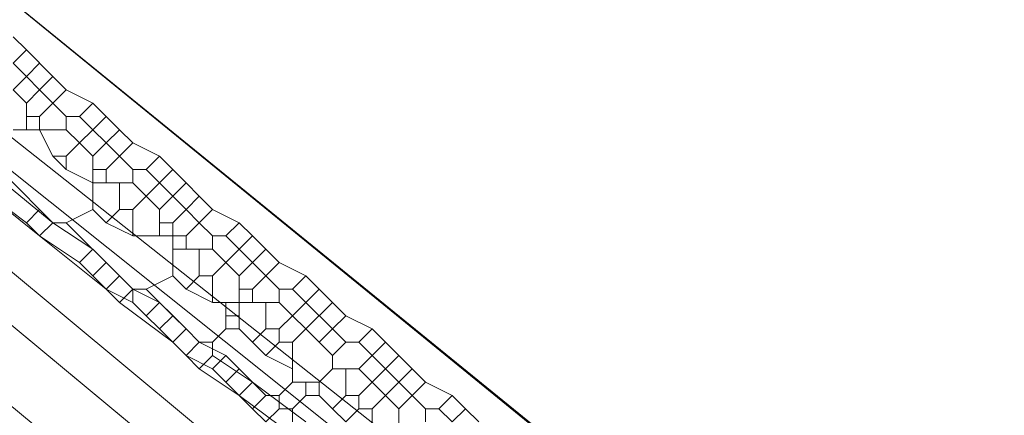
# Model space of a CAD drawing. Header units: metres. Extents: x 92810 to 93633, y 464687 to 465459.
# Tile 38 of 256: x 93150.14 to 93155.43, y 464748.79 to 464750.91. Entities that reach past the tile are written whole.
import ezdxf
from ezdxf.lldxf.tags import DXFTag

# ---------------------------------------------------------------- set-up
doc = ezdxf.new("R2010")
doc.units = ezdxf.units.M
for name, color, linetype, lineweight, transparency in [('B-OI-KL-DATA_KPN-G', 90, 'SI_B_DATA_KPN', 18, 0.4), ('B-OI-KL-DATA_LIANDER-G', 90, 'SI_B_DATA_LIANDER', 18, 0.4), ('B-OI-KL-DATA_ZIGGO BV-G', 90, 'SI_B_DATA_ZIGGO', 18, 0.4), ('B-OI-KL-ET_LS_LIANDER-G', 190, 'SI_B_ET_LS_LIANDER', 18, 0.4), ('B-OI-KL-ET_MS_LIANDER-G', 130, 'SI_B_ET_MS_LIANDER', 18, 0.4), ('B-WE-KL-DATA-G', 90, 'KL-DATA-N', 18, 0.4), ('B-WE-KL-ET_LS-G', 190, 'KL-LS-N', 18, 0.4)]:
    doc.layers.add(name, color=color, linetype=linetype, lineweight=lineweight, transparency=transparency)
doc.styles.get("Standard").update_dxf_attribs({"font": 'isocp.shx'})
tags = doc.linetypes.add('KL-DATA-N', pattern='A,4,-1,[101,NLCS.SHX,S=0.5,R=0,X=0,Y=0],-1,4,-1,["D",Standard,S=1,R=0,X=-0.25,Y=-0.5],-1.5', length=12.5).pattern_tags.tags
tags[18] = DXFTag(74, 10)
tags = doc.linetypes.add('KL-LS-N', pattern='A,4,-1,[103,NLCS.SHX,S=0.75,R=0,X=0,Y=0],-1,4,-1,["L",Standard,S=1,R=0,X=0,Y=-0.5],-2', length=13).pattern_tags.tags
tags[18] = DXFTag(74, 10)
doc.linetypes.add('SI_B_DATA_KPN', pattern='A,5,-2,["KPN",Standard,S=1.5,R=0,X=-0.51,Y=-0.75],-8', length=15)
doc.linetypes.add('SI_B_DATA_LIANDER', pattern='A,5,-2,["LI-DATA",Standard,S=1.5,R=0,X=-0.51,Y=-0.75],-11', length=18)
doc.linetypes.add('SI_B_DATA_ZIGGO', pattern='A,5,-2,["ZIGGO",Standard,S=1.5,R=0,X=-0.51,Y=-0.75],-9', length=16)
doc.linetypes.add('SI_B_ET_LS_LIANDER', pattern='A,5,-2,["LI-LS",Standard,S=1.5,R=0,X=-0.51,Y=-0.75],-10', length=17)
doc.linetypes.add('SI_B_ET_MS_LIANDER', pattern='A,5,-2,["LI-MS",Standard,S=1.5,R=0,X=-0.51,Y=-0.75],-10', length=17)

msp = doc.modelspace()

# ---------------------------------------------------------------- linework, layer by layer
at = {"layer": 'B-OI-KL-DATA_KPN-G', "flags": 128}
msp.add_lwpolyline([(93134.9643, 464761.4643), (93134.9643, 464761.3214), (93135.1786, 464761.1071), (93138.3929, 464758.6071), (93139.5357, 464757.6071), (93163.9643, 464737.3214)], dxfattribs=at)
at = {"layer": 'B-OI-KL-DATA_LIANDER-G', "flags": 128}
for points in [[(93133.1071, 464763.8929), (93133.1071, 464763.75), (93133.3929, 464763.4643), (93153.75, 464747.1786), (93154.4643, 464746.5357), (93194.1071, 464713.4643)], [(93133.1071, 464763.8929), (93133.6071, 464763.8929), (93133.75, 464763.8214), (93134.8929, 464763.3929), (93192.5357, 464716.4643), (93192.6786, 464716.4643), (93197.9643, 464720.6786), (93198.3929, 464720.6071)]]:
    msp.add_lwpolyline(points, dxfattribs=at)
at = {"layer": 'B-OI-KL-DATA_ZIGGO BV-G', "flags": 128}
for points in [[(93193.8076, 464712.9022), (93149.26, 464749.967), (93134.543, 464762.296), (93126.008, 464769.806)], [(93193.8059, 464712.9), (93149.26, 464749.967)]]:
    msp.add_lwpolyline(points, dxfattribs=at)
at = {"layer": 'B-OI-KL-ET_LS_LIANDER-G'}
for p, q in [((93137.6071, 464759.8929), (93150.25, 464749.75)), ((93144.5357, 464754.6786), (93152.3929, 464748.4643)), ((93144.4643, 464754.6071), (93150.3214, 464749.8214)), ((93150.3214, 464749.8214), (93150.25, 464749.75)), ((93150.3214, 464749.8214), (93150.5357, 464749.6786)), ((93150.25, 464749.75), (93150.4643, 464749.6071)), ((93150.5357, 464749.6786), (93150.4643, 464749.6071)), ((93150.5357, 464749.6786), (93150.6071, 464749.6071)), ((93150.4643, 464749.6071), (93150.5357, 464749.5357)), ((93150.6071, 464749.6071), (93150.5357, 464749.5357)), ((93150.6071, 464749.6071), (93150.6786, 464749.5357)), ((93150.5357, 464749.5357), (93150.6071, 464749.4643)), ((93150.6786, 464749.5357), (93150.6071, 464749.4643)), ((93150.6786, 464749.5357), (93150.75, 464749.4643)), ((93150.6071, 464749.4643), (93150.75, 464749.3929)), ((93150.75, 464749.4643), (93150.8929, 464749.3929)), ((93150.75, 464749.4643), (93150.75, 464749.3929)), ((93150.75, 464749.3929), (93150.8214, 464749.3214)), ((93150.8929, 464749.3929), (93150.8214, 464749.3214)), ((93150.8929, 464749.3929), (93150.9643, 464749.3214)), ((93150.8214, 464749.3214), (93150.8929, 464749.25)), ((93150.9643, 464749.3214), (93150.8929, 464749.25)), ((93150.9643, 464749.3214), (93151.0357, 464749.25)), ((93150.8929, 464749.25), (93150.9643, 464749.1786)), ((93151.0357, 464749.25), (93150.9643, 464749.1786)), ((93151.0357, 464749.25), (93151.1071, 464749.1786)), ((93150.9643, 464749.1786), (93151.0357, 464749.1071)), ((93151.1071, 464749.1786), (93151.0357, 464749.1071)), ((93151.1071, 464749.1786), (93151.25, 464749.1071)), ((93151.0357, 464749.1071), (93151.1786, 464749.0357)), ((93151.25, 464749.1071), (93151.1786, 464749.0357)), ((93151.25, 464749.1071), (93151.3214, 464749.0357)), ((93151.1786, 464749.0357), (93151.25, 464748.9643)), ((93151.3214, 464749.0357), (93151.25, 464748.9643)), ((93151.3214, 464749.0357), (93151.3929, 464748.9643)), ((93151.25, 464748.9643), (93151.3214, 464748.8929)), ((93151.3929, 464748.9643), (93151.3214, 464748.8929)), ((93151.3929, 464748.9643), (93151.6786, 464748.75)), ((93151.3214, 464748.8929), (93151.6071, 464748.6786))]:
    msp.add_line(p, q, dxfattribs=at)
at = {"layer": 'B-OI-KL-ET_MS_LIANDER-G'}
for p, q in [((93150.1786, 464750.4643), (93150.1786, 464750.3214)), ((93150.5357, 464750.1786), (93150.5357, 464749.8929)), ((93150.8929, 464749.8929), (93150.8929, 464749.75)), ((93150.9643, 464749.8214), (93150.9643, 464749.5357)), ((93151.3214, 464749.6786), (93151.1786, 464749.5357)), ((93151.3214, 464749.5357), (93151.3214, 464749.25)), ((93151.25, 464749.3929), (93151.25, 464749.25)), ((93151.8214, 464749.3929), (93151.6786, 464749.25)), ((93151.6071, 464749.1786), (93151.6071, 464748.9643)), ((93152.3214, 464748.9643), (93152.1786, 464748.8214)), ((93152.0357, 464748.8214), (93152.0357, 464748.6071)), ((93152.1786, 464748.8214), (93152.1786, 464748.6786))]:
    msp.add_line(p, q, dxfattribs=at)
at = {"layer": 'B-OI-KL-ET_MS_LIANDER-G', "flags": 128}
for points in [[(93150.1071, 464750.8214), (93150.1786, 464750.75)], [(93150.1786, 464750.75), (93150.1071, 464750.6786)], [(93150.1786, 464750.75), (93150.3214, 464750.6071)], [(93150.1071, 464750.6786), (93150.1786, 464750.6071)], [(93150.25, 464750.6786), (93150.1786, 464750.6071)], [(93150.1786, 464750.6071), (93150.1071, 464750.5357)], [(93150.1786, 464750.6071), (93150.25, 464750.5357)], [(93150.3214, 464750.6071), (93150.25, 464750.5357)], [(93150.3214, 464750.6071), (93150.3929, 464750.5357)], [(93150.1071, 464750.5357), (93150.1786, 464750.4643)], [(93150.25, 464750.5357), (93150.1786, 464750.4643)], [(93150.25, 464750.5357), (93150.3214, 464750.4643)], [(93150.3929, 464750.5357), (93150.3214, 464750.4643)], [(93150.3929, 464750.5357), (93150.5357, 464750.4643)], [(93150.3214, 464750.4643), (93150.25, 464750.3929)], [(93150.3214, 464750.4643), (93150.3929, 464750.3929)], [(93150.5357, 464750.4643), (93150.4643, 464750.3929)], [(93150.5357, 464750.4643), (93150.6071, 464750.3929)], [(93150.1786, 464750.3929), (93150.25, 464750.3929)], [(93150.25, 464750.3929), (93150.25, 464750.3214)], [(93150.3929, 464750.3929), (93150.4643, 464750.3929)], [(93150.3929, 464750.3929), (93150.3929, 464750.3214)], [(93150.4643, 464750.3929), (93150.5357, 464750.3214)], [(93150.6071, 464750.3929), (93150.5357, 464750.3214)], [(93150.6071, 464750.3929), (93150.6786, 464750.3214)], [(93150.1071, 464750.3214), (93150.3929, 464750.3214)], [(93150.25, 464750.3214), (93150.3214, 464750.1786)], [(93150.3929, 464750.3214), (93150.4643, 464750.25)], [(93150.5357, 464750.3214), (93150.4643, 464750.25)], [(93150.5357, 464750.3214), (93150.6071, 464750.25)], [(93150.6786, 464750.3214), (93150.6071, 464750.25)], [(93150.6786, 464750.3214), (93150.75, 464750.25)], [(93150.4643, 464750.25), (93150.3929, 464750.1786)], [(93150.4643, 464750.25), (93150.5357, 464750.1786)], [(93150.6071, 464750.25), (93150.5357, 464750.1786)], [(93150.6071, 464750.25), (93150.6786, 464750.1786)], [(93150.75, 464750.25), (93150.6786, 464750.1786)], [(93150.75, 464750.25), (93150.8929, 464750.1786)], [(93150.3214, 464750.1786), (93150.3929, 464750.1786)], [(93150.3214, 464750.1786), (93150.3929, 464750.1071)], [(93150.3929, 464750.1786), (93150.3929, 464750.1071)], [(93150.6786, 464750.1786), (93150.6071, 464750.1071)], [(93150.6786, 464750.1786), (93150.75, 464750.1071)], [(93150.8929, 464750.1786), (93150.8214, 464750.1071)], [(93150.8929, 464750.1786), (93150.9643, 464750.1071)], [(93150.0357, 464750.1071), (93150.25, 464749.8929)], [(93150.3929, 464750.1071), (93150.5357, 464750.0357)], [(93150.5357, 464750.1071), (93150.6071, 464750.1071)], [(93150.6071, 464750.1071), (93150.6071, 464750.0357)], [(93150.75, 464750.1071), (93150.8214, 464750.1071)], [(93150.75, 464750.1071), (93150.75, 464750.0357)], [(93150.8214, 464750.1071), (93150.8929, 464750.0357)], [(93150.9643, 464750.1071), (93150.8929, 464750.0357)], [(93150.9643, 464750.1071), (93151.0357, 464750.0357)], [(93149.8929, 464750.0357), (93150.1786, 464749.8214)], [(93150.5357, 464750.0357), (93150.75, 464750.0357)], [(93150.6786, 464750.0357), (93150.6786, 464749.8929)], [(93150.75, 464750.0357), (93150.8214, 464749.9643)], [(93150.8929, 464750.0357), (93150.8214, 464749.9643)], [(93150.8929, 464750.0357), (93150.9643, 464749.9643)], [(93151.0357, 464750.0357), (93150.9643, 464749.9643)], [(93151.0357, 464750.0357), (93151.1071, 464749.9643)], [(93150.8214, 464749.9643), (93150.75, 464749.8929)], [(93150.8214, 464749.9643), (93150.8929, 464749.8929)], [(93150.9643, 464749.9643), (93150.8929, 464749.8929)], [(93150.9643, 464749.9643), (93151.0357, 464749.8929)], [(93151.1071, 464749.9643), (93151.0357, 464749.8929)], [(93151.1071, 464749.9643), (93151.1786, 464749.8929)], [(93150.25, 464749.8929), (93150.1786, 464749.8214)], [(93150.25, 464749.8929), (93150.3214, 464749.8214)], [(93150.5357, 464749.8929), (93150.3929, 464749.8214)], [(93150.5357, 464749.8929), (93150.6071, 464749.8214)], [(93150.6786, 464749.8929), (93150.6071, 464749.8214)], [(93150.6786, 464749.8929), (93150.75, 464749.8929)], [(93150.75, 464749.8929), (93150.75, 464749.75)], [(93151.0357, 464749.8929), (93150.9643, 464749.8214)], [(93151.0357, 464749.8929), (93151.1071, 464749.8214)], [(93151.1786, 464749.8929), (93151.1071, 464749.8214)], [(93151.1786, 464749.8929), (93151.3214, 464749.8214)], [(93150.1786, 464749.8214), (93150.25, 464749.75)], [(93150.3214, 464749.8214), (93150.25, 464749.75)], [(93150.3214, 464749.8214), (93150.3929, 464749.8214)], [(93150.3929, 464749.8214), (93150.6786, 464749.5357)], [(93150.6071, 464749.8214), (93150.75, 464749.75)], [(93150.8929, 464749.8214), (93150.9643, 464749.8214)], [(93151.1071, 464749.8214), (93151.0357, 464749.75)], [(93151.1071, 464749.8214), (93151.1786, 464749.75)], [(93151.3214, 464749.8214), (93151.25, 464749.75)], [(93151.3214, 464749.8214), (93151.3929, 464749.75)], [(93150.25, 464749.75), (93150.6071, 464749.4643)], [(93150.75, 464749.75), (93151.0357, 464749.75)], [(93151.0357, 464749.75), (93151.0357, 464749.6786)], [(93151.1786, 464749.75), (93151.25, 464749.75)], [(93151.1786, 464749.75), (93151.1786, 464749.6786)], [(93151.25, 464749.75), (93151.3214, 464749.6786)], [(93151.3929, 464749.75), (93151.3214, 464749.6786)], [(93151.3929, 464749.75), (93151.4643, 464749.6786)], [(93150.9643, 464749.6786), (93151.1786, 464749.6786)], [(93151.1071, 464749.6786), (93151.1071, 464749.5357)], [(93151.1786, 464749.6786), (93151.3214, 464749.5357)], [(93151.3214, 464749.6786), (93151.3929, 464749.6071)], [(93151.4643, 464749.6786), (93151.3929, 464749.6071)], [(93151.4643, 464749.6786), (93151.5357, 464749.6071)], [(93151.3929, 464749.6071), (93151.3214, 464749.5357)], [(93151.3929, 464749.6071), (93151.4643, 464749.5357)], [(93151.5357, 464749.6071), (93151.4643, 464749.5357)], [(93151.5357, 464749.6071), (93151.6786, 464749.5357)], [(93150.6786, 464749.5357), (93150.6071, 464749.4643)], [(93150.6786, 464749.5357), (93150.75, 464749.4643)], [(93150.9643, 464749.5357), (93150.8214, 464749.4643)], [(93150.9643, 464749.5357), (93151.0357, 464749.4643)], [(93151.1071, 464749.5357), (93151.0357, 464749.4643)], [(93151.1071, 464749.5357), (93151.1786, 464749.5357)], [(93151.1786, 464749.5357), (93151.1786, 464749.3929)], [(93151.4643, 464749.5357), (93151.3929, 464749.4643)], [(93151.4643, 464749.5357), (93151.5357, 464749.4643)], [(93151.6786, 464749.5357), (93151.6071, 464749.4643)], [(93151.6786, 464749.5357), (93151.75, 464749.4643)], [(93150.6071, 464749.4643), (93150.6786, 464749.3929)], [(93150.75, 464749.4643), (93150.6786, 464749.3929)], [(93150.75, 464749.4643), (93150.8214, 464749.4643)], [(93150.8214, 464749.4643), (93151.0357, 464749.25)], [(93151.0357, 464749.4643), (93151.1786, 464749.3929)], [(93151.3214, 464749.4643), (93151.3929, 464749.4643)], [(93151.3929, 464749.4643), (93151.3929, 464749.3929)], [(93151.5357, 464749.4643), (93151.6071, 464749.4643)], [(93151.5357, 464749.4643), (93151.5357, 464749.3929)], [(93151.6071, 464749.4643), (93151.6786, 464749.3929)], [(93151.75, 464749.4643), (93151.6786, 464749.3929)], [(93151.75, 464749.4643), (93151.8214, 464749.3929)], [(93150.6786, 464749.3929), (93150.9643, 464749.1786)], [(93151.1786, 464749.3929), (93151.5357, 464749.3929)], [(93151.4643, 464749.3929), (93151.4643, 464749.25)], [(93151.5357, 464749.3929), (93151.6071, 464749.3214)], [(93151.6786, 464749.3929), (93151.6071, 464749.3214)], [(93151.6786, 464749.3929), (93151.8214, 464749.25)], [(93151.8214, 464749.3929), (93151.8929, 464749.3214)], [(93151.25, 464749.3214), (93151.3214, 464749.3214)], [(93151.6071, 464749.3214), (93151.5357, 464749.25)], [(93151.6071, 464749.3214), (93151.6786, 464749.25)], [(93151.8929, 464749.3214), (93151.8214, 464749.25)], [(93151.8929, 464749.3214), (93152.0357, 464749.25)], [(93151.0357, 464749.25), (93150.9643, 464749.1786)], [(93151.0357, 464749.25), (93151.1071, 464749.1786)], [(93151.25, 464749.25), (93151.1786, 464749.1786)], [(93151.25, 464749.25), (93151.3214, 464749.25)], [(93151.3214, 464749.25), (93151.3929, 464749.1786)], [(93151.4643, 464749.25), (93151.3929, 464749.1786)], [(93151.4643, 464749.25), (93151.5357, 464749.25)], [(93151.5357, 464749.25), (93151.5357, 464749.1786)], [(93151.6786, 464749.25), (93151.6071, 464749.1786)], [(93151.6786, 464749.25), (93151.8214, 464749.1071)], [(93151.8214, 464749.25), (93151.75, 464749.1786)], [(93151.8214, 464749.25), (93151.8929, 464749.1786)], [(93152.0357, 464749.25), (93151.9643, 464749.1786)], [(93152.0357, 464749.25), (93152.1071, 464749.1786)], [(93150.9643, 464749.1786), (93151.0357, 464749.1071)], [(93151.1071, 464749.1786), (93151.0357, 464749.1071)], [(93151.1071, 464749.1786), (93151.1786, 464749.1786)], [(93151.1786, 464749.1786), (93151.1786, 464749.1071)], [(93151.3929, 464749.1786), (93151.4643, 464749.1071)], [(93151.5357, 464749.1786), (93151.4643, 464749.1071)], [(93151.5357, 464749.1786), (93151.6071, 464749.1786)], [(93151.8929, 464749.1786), (93151.8214, 464749.1071)], [(93151.8929, 464749.1786), (93151.9643, 464749.1786)], [(93151.9643, 464749.1786), (93152.0357, 464749.1071)], [(93152.1071, 464749.1786), (93152.0357, 464749.1071)], [(93152.1071, 464749.1786), (93152.1786, 464749.1071)], [(93151.0357, 464749.1071), (93151.1071, 464749.0357)], [(93151.1786, 464749.1071), (93151.1071, 464749.0357)], [(93151.1786, 464749.1071), (93151.3929, 464748.9643)], [(93151.4643, 464749.1071), (93151.6071, 464749.0357)], [(93151.8214, 464749.1071), (93151.8214, 464749.0357)], [(93152.0357, 464749.1071), (93151.9643, 464749.0357)], [(93152.0357, 464749.1071), (93152.1071, 464749.0357)], [(93152.1786, 464749.1071), (93152.1071, 464749.0357)], [(93152.1786, 464749.1071), (93152.25, 464749.0357)], [(93151.1071, 464749.0357), (93151.3214, 464748.8929)], [(93151.8214, 464749.0357), (93151.75, 464748.9643)], [(93151.8214, 464749.0357), (93151.9643, 464749.0357)], [(93151.8929, 464749.0357), (93151.8929, 464748.8929)], [(93151.9643, 464749.0357), (93152.0357, 464748.9643)], [(93152.1071, 464749.0357), (93152.0357, 464748.9643)], [(93152.1071, 464749.0357), (93152.1786, 464748.9643)], [(93152.25, 464749.0357), (93152.1786, 464748.9643)], [(93152.25, 464749.0357), (93152.3214, 464748.9643)], [(93151.3929, 464748.9643), (93151.3214, 464748.8929)], [(93151.3929, 464748.9643), (93151.4643, 464748.8929)], [(93151.6071, 464748.9643), (93151.5357, 464748.8929)], [(93151.6071, 464748.9643), (93151.75, 464748.9643)], [(93151.6786, 464748.9643), (93151.6786, 464748.8929)], [(93151.75, 464748.9643), (93151.75, 464748.8929)], [(93152.0357, 464748.9643), (93151.9643, 464748.8929)], [(93152.0357, 464748.9643), (93152.1071, 464748.8929)], [(93152.1786, 464748.9643), (93152.1071, 464748.8929)], [(93152.1786, 464748.9643), (93152.3214, 464748.8214)], [(93152.3214, 464748.9643), (93152.4643, 464748.8929)], [(93151.3214, 464748.8929), (93151.3929, 464748.8214)], [(93151.4643, 464748.8929), (93151.3929, 464748.8214)], [(93151.4643, 464748.8929), (93151.5357, 464748.8929)], [(93151.5357, 464748.8929), (93151.5357, 464748.8214)], [(93151.6786, 464748.8929), (93151.6071, 464748.8214)], [(93151.6786, 464748.8929), (93151.75, 464748.8929)], [(93151.75, 464748.8929), (93151.8214, 464748.8214)], [(93151.8929, 464748.8929), (93151.8214, 464748.8214)], [(93151.8929, 464748.8929), (93151.9643, 464748.8929)], [(93151.9643, 464748.8929), (93151.9643, 464748.8214)], [(93152.1071, 464748.8929), (93152.0357, 464748.8214)], [(93152.1071, 464748.8929), (93152.1786, 464748.8214)], [(93152.4643, 464748.8929), (93152.3929, 464748.8214)], [(93152.4643, 464748.8929), (93152.5357, 464748.8214)], [(93151.3929, 464748.8214), (93151.4643, 464748.75)], [(93151.5357, 464748.8214), (93151.4643, 464748.75)], [(93151.5357, 464748.8214), (93151.6071, 464748.8214)], [(93151.6071, 464748.8214), (93151.6071, 464748.75)], [(93151.8214, 464748.8214), (93151.8929, 464748.75)], [(93151.9643, 464748.8214), (93151.8929, 464748.75)], [(93151.9643, 464748.8214), (93152.0357, 464748.8214)], [(93152.3214, 464748.8214), (93152.3929, 464748.8214)], [(93152.3214, 464748.8214), (93152.3214, 464748.75)], [(93152.3929, 464748.8214), (93152.4643, 464748.75)], [(93152.5357, 464748.8214), (93152.4643, 464748.75)], [(93152.5357, 464748.8214), (93152.6071, 464748.75)]]:
    msp.add_lwpolyline(points, dxfattribs=at)
at = {"layer": 'B-WE-KL-DATA-G'}
msp.add_lwpolyline([(93134.8, 464763.5), (93192.5, 464716.4)], dxfattribs=at)
at = {"layer": 'B-WE-KL-ET_LS-G'}
msp.add_lwpolyline([(93138.4185, 464759.2948), (93193.9098, 464713.0359)], dxfattribs=at)

doc.saveas('drawing.dxf')
